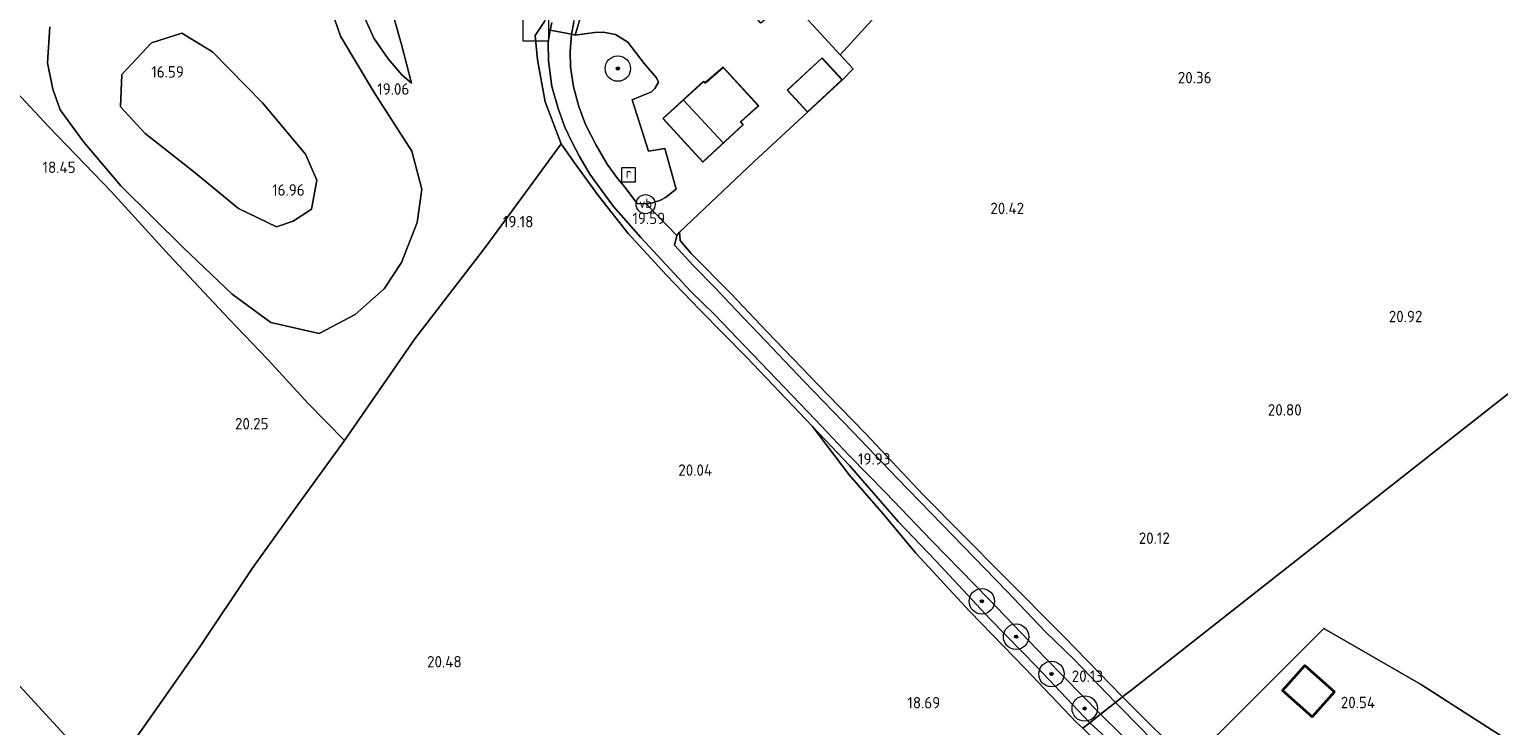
# Model space of a CAD drawing. Extents: x 196936 to 200438, y 361224 to 364196.
# Tile 248 of 256: x 198827 to 199058, y 363532 to 363641. Entities that reach past the tile are written whole.
import ezdxf
from ezdxf.enums import TextEntityAlignment as Align

# ---------------------------------------------------------------- set-up
doc = ezdxf.new("R2010")
doc.units = 0
for name, color, linetype, lineweight in [('B-ME-GR-BOOM-S', 90, 'Continuous', 25), ('B-ME-GR-BOUWLAND_AKKERBOUW-GV', 80, 'Continuous', 13), ('B-ME-GR-GRAS-GV', 60, 'Continuous', 13), ('B-ME-GR-PERK-GV', 90, 'Continuous', 13), ('B-ME-GW-TALUD_KRUIN-G', 90, 'Continuous', 18), ('B-ME-GW-TALUD_TEEN-G', 90, 'Continuous', 18), ('B-ME-IE-MEUBILAIR_WEGMEUBILAIR-S', 7, 'Continuous', 25), ('B-ME-IE-TERREINAFSCHEIDING_KUNSTMATIG_HEKWERK-G', 20, 'IE-TERREINAFSCHEIDING-KUNSTMATIG', 18), ('B-ME-KG-KADASTRAAL_DAKRAND-G', 170, 'Continuous', 18), ('B-ME-KG-KADASTRAAL_NOK-G', 10, 'Continuous', 18), ('B-ME-OG-BEBOUWING_BEDRIJVEN-GV', 7, 'Continuous', 18), ('B-ME-OG-BEBOUWING_SCHUUR-GV', 7, 'Continuous', 35), ('B-ME-OG-BEBOUWING_WONINGBOUW-GV', 7, 'Continuous', 18), ('B-ME-OG-HOOGTEPUNT-S', 7, 'Continuous', 25), ('B-ME-OG-TERREIN_ERF-GV', 7, 'Continuous', 18), ('B-ME-OG-TERREIN_GROEN_TUIN-GV', 7, 'Continuous', 18), ('B-ME-RI-GWA_RIOOLPUT-S', 30, 'Continuous', 25), ('B-ME-VH-VERHARDING_ASFALT-GV', 252, 'Continuous', 18), ('B-ME-VH-VERHARDING_HALFVERHARDING-GV', 252, 'Continuous', 18), ('B-ME-VW-VERKEERSTEKEN_DRAAGCONSTRUCTIE-S', 7, 'Continuous', 25)]:
    doc.layers.add(name, color=color, linetype=linetype, lineweight=lineweight)
doc.styles.add('NLCS-ISO', font='NLCS-ISO.ttf')
doc.styles.add('NLCS-ISO-ANNOTATIVE-T18', font='NLCS-ISO.ttf', dxfattribs={"height": 1.8})
doc.linetypes.add('IE-TERREINAFSCHEIDING-KUNSTMATIG', pattern='A,4,[82,NLCS.SHX,S=0.75,R=90,X=0,Y=0],4,-2', length=10)

# ---------------------------------------------------------------- blocks, each defined once
blk = doc.blocks.new('SAL-HOOGTELABEL-SO')
at = {"color": 0, "linetype": 'ByBlock', "lineweight": -2, "style": 'NLCS-ISO-ANNOTATIVE-T18'}
blk.add_attdef('HOOGTE', text='', height=1.8, dxfattribs=at).set_placement((2.79, 0), align=Align.RIGHT)
blk = doc.blocks.new('SGR-BOOM_01-SO')
at = {"linetype": 'ByBlock', "lineweight": 18}
h = blk.add_hatch(color=0, dxfattribs=at)
h.dxf.hatch_style = 1
edge = h.paths.add_edge_path()
edge.add_arc((0, 0), 0.25, 0, 360)
at = {"color": 0, "linetype": 'ByBlock', "lineweight": 18}
for radius in [2, 0.25]:
    blk.add_circle((0, 0), radius, dxfattribs=at)
blk = doc.blocks.new('SKL-DATA_KAST-SO')
at = {"color": 0, "linetype": 'ByBlock', "lineweight": 18}
for points in [[(-2, 2), (2, 2), (2, 1.68), (-2, 1.68)], [(-2, 1.52), (2, 1.52), (2, -2), (-2, -2)]]:
    blk.add_lwpolyline(points, close=True, dxfattribs=at)
blk = doc.blocks.new('SRI-PUT_INSPECTIEPUT_RIOOLPUT-SO')
at = {"color": 0, "linetype": 'ByBlock', "lineweight": 18}
blk.add_lwpolyline([(-1.12, -1.12), (1.12, -1.12), (1.12, 1.12), (-1.12, 1.12)], close=True, dxfattribs=at)
at = {"color": 0, "linetype": 'ByBlock', "lineweight": 18, "style": 'NLCS-ISO'}
blk.add_text('r', height=1.5, dxfattribs=at).set_placement((0, 0.28), align=Align.MIDDLE_CENTER)
blk = doc.blocks.new('SIE-WEG_PAAL_VERKEERSBORD-SO')
at = {"color": 0, "linetype": 'ByBlock', "lineweight": 18}
blk.add_circle((0, 0), 1.5, dxfattribs=at)
at = {"color": 0, "linetype": 'ByBlock', "lineweight": 18, "style": 'NLCS-ISO'}
blk.add_text('vb', height=1.5, dxfattribs=at).set_placement((0, 0.13), align=Align.MIDDLE_CENTER)

msp = doc.modelspace()

# ---------------------------------------------------------------- linework, layer by layer
at = {"layer": 'B-ME-GR-BOUWLAND_AKKERBOUW-GV'}
for points in [[(199087.143, 363605.569, 21.398), (199049.3, 363575.852, 20.912), (199000.64, 363537.641, 20.075), (198999.814, 363536.992, 20.183), (198999.152, 363536.472, 20.088), (198989.852, 363546.004, 20.153), (198980.313, 363555.561, 20.015), (198967.851, 363568.147, 19.963), (198958.758, 363577.836, 20.006), (198952.76, 363583.96, 20.019), (198943.236, 363593.859, 19.937), (198937.603, 363599.778, 19.976), (198931.333, 363606.08, 19.85), (198929.624, 363608.168, 19.806), (198929.494, 363609.453, 19.806), (198941.249, 363620.543, 20.076), (198949.606, 363628.294, 20.186), (198955.112, 363633.357, 20.186), (198956.772, 363635.116, 20.19), (198954.737, 363637.322, 20.138), (198965.332, 363648.923, 20.236)], [(198839.298, 363523.293, 20.539), (198847.012, 363534.224, 20.586), (198853.896, 363544.028, 20.538), (198862.313, 363556.644, 20.469), (198869.496, 363566.629, 20.387), (198876.849, 363576.748, 20.248), (198887.885, 363592.719, 19.663), (198898.955, 363607.053, 19.201), (198906.515, 363617.314, 18.928), (198910.893, 363623.304, 19.021), (198913.012, 363620.336, 19.127), (198916.779, 363615.152, 19.356), (198921.435, 363609.242, 19.521), (198927.453, 363602.678, 19.677), (198932.714, 363597.262, 19.706), (198940.019, 363589.834, 19.886), (198950.381, 363578.957, 19.835), (198956.175, 363571.352, 19.652), (198961.478, 363565.269, 19.414), (198966.636, 363559.032, 19.255), (198975.123, 363549.877, 19.086), (198983.839, 363540.913, 19.226), (198991.901, 363532.457, 19.223), (198992.876, 363531.543, 19.097)], [(199009.989, 363525.691, 20.346), (198999.152, 363536.472, 20.088), (198999.814, 363536.992, 20.183), (199000.64, 363537.641, 20.075), (199049.3, 363575.852, 20.912), (199087.143, 363605.569, 21.398)], [(199066.289, 363525.419, 20.964), (199045.973, 363538.461, 20.58), (199030.775, 363547.224, 20.148), (199014.111, 363530.561, 20.154)]]:
    msp.add_polyline3d(points, dxfattribs=at)
at = {"layer": 'B-ME-GR-GRAS-GV'}
for points in [[(198914.494, 363645.182, 19.118), (198913.072, 363640.392, 19.105), (198912.527, 363640.57, 19.081), (198912.887, 363642.423, 18.953), (198913.483, 363644.864, 18.863), (198914.221, 363647.074, 18.86), (198915.305, 363649.271, 18.872), (198916.574, 363651.729, 18.893), (198918.001, 363653.877, 18.935), (198918.948, 363655.225, 18.897), (198919.687, 363654.18, 19.083), (198915.492, 363647.915, 19.109)], [(198868.761, 363611.207, 16.876), (198866.127, 363610.294, 16.824), (198860.193, 363613.168, 16.845), (198853.121, 363619.004, 16.771), (198845.495, 363624.95, 16.879), (198841.636, 363629.161, 16.916), (198841.861, 363634.221, 16.821), (198846.505, 363639.176, 16.798), (198851.26, 363640.723, 16.723), (198856.11, 363637.791, 16.837), (198863.941, 363629.746, 17.016), (198870.731, 363621.694, 16.933), (198872.465, 363617.63, 16.942), (198871.636, 363613.05, 16.789)], [(198860.193, 363613.168, 16.845), (198866.127, 363610.294, 16.824), (198868.761, 363611.207, 16.876), (198871.636, 363613.05, 16.789), (198872.465, 363617.63, 16.942), (198870.731, 363621.694, 16.933), (198863.941, 363629.746, 17.016), (198856.11, 363637.791, 16.837), (198851.26, 363640.723, 16.723), (198846.505, 363639.176, 16.798), (198841.861, 363634.221, 16.821), (198841.636, 363629.161, 16.916), (198845.495, 363624.95, 16.879), (198853.121, 363619.004, 16.771)], [(198999.152, 363536.472, 20.088), (198998.014, 363535.578, 20.072), (198991.544, 363542.366, 20.167), (198987.042, 363546.7, 20.074), (198980.956, 363553.099, 19.937), (198970.755, 363563.606, 19.937), (198963.727, 363570.833, 19.958), (198956.725, 363578.088, 20.027), (198949.044, 363586.052, 20.009), (198943.027, 363592.364, 19.976), (198938.371, 363597.232, 19.934), (198935.031, 363600.778, 19.823), (198931.693, 363604.182, 19.73), (198928.715, 363607.435, 19.616), (198929.061, 363608.942, 19.652), (198929.494, 363609.453, 19.806), (198929.624, 363608.168, 19.806), (198931.333, 363606.08, 19.85), (198937.603, 363599.778, 19.976), (198943.236, 363593.859, 19.937), (198952.76, 363583.96, 20.019), (198958.758, 363577.836, 20.006), (198967.851, 363568.147, 19.963), (198980.313, 363555.561, 20.015), (198989.852, 363546.004, 20.153)], [(198993.991, 363532.419, 20.018), (198992.876, 363531.543, 19.097), (198991.901, 363532.457, 19.223), (198983.839, 363540.913, 19.226), (198975.123, 363549.877, 19.086), (198966.636, 363559.032, 19.255), (198961.478, 363565.269, 19.414), (198956.175, 363571.352, 19.652), (198950.381, 363578.957, 19.835), (198956.206, 363572.835, 19.928), (198963.884, 363564.018, 19.835), (198969.771, 363557.835, 19.859), (198978.27, 363548.739, 19.802), (198985.732, 363541.148, 19.922)], [(198844.01, 363503.819, 20.531), (198830.741, 363487.404, 20.279), (198820.21, 363473.684, 20.198), (198811.343, 363462.371, 20.174), (198806.762, 363478.24, 20.303), (198801.618, 363496.152, 20.281), (198797.547, 363494.826, 20.246), (198786.304, 363519.244, 20.024), (198784.253, 363523.52, 19.868), (198783.048, 363526.305, 19.79), (198778.221, 363536.194, 19.027), (198771.45, 363549.28, 18.545), (198769.21, 363553.446, 18.41), (198795.466, 363570.831, 19.346), (198800.237, 363565.78, 19.352), (198812.885, 363552.169, 20.123), (198834.055, 363529.197, 20.456), (198839.298, 363523.293, 20.539), (198849.904, 363511.348, 20.783)], [(199009.989, 363525.691, 20.346), (199010.566, 363523.633, 20.271), (199006.358, 363526.97, 20.166), (199002.236, 363531.328, 20.097), (198998.014, 363535.578, 20.072), (198999.152, 363536.472, 20.088)], [(199032.804, 363495.8, 20.916), (199039.157, 363488.569, 20.934), (199031.647, 363495.847, 20.319), (199027.959, 363499.502, 20.139), (199025.038, 363502.147, 19.923), (199022.011, 363504.916, 19.59), (199016.077, 363510.224, 19.578), (199010.657, 363514.954, 19.593), (198997.327, 363527.107, 19.128), (198992.876, 363531.543, 19.097), (198993.991, 363532.419, 20.018), (199006.034, 363521.343, 20.256), (199012.094, 363516.079, 20.289), (199018.538, 363510.733, 20.496), (199026.798, 363502.484, 20.715)]]:
    msp.add_polyline3d(points, close=True, dxfattribs=at)
for points in [[(198830.498, 363641.683, 17.398), (198830.153, 363636.042, 17.596), (198830.97, 363631.902, 17.893), (198832.131, 363628.659, 17.971), (198835.853, 363623.567, 17.884), (198841.698, 363616.73, 18.151), (198851.523, 363607.015, 18.742), (198859.194, 363599.701, 19.116), (198865.245, 363595.252, 19.291), (198872.853, 363593.529, 19.342), (198878.516, 363596.526, 19.42), (198883.093, 363600.571, 19.324), (198885.807, 363604.699, 19.207), (198888.273, 363610.975, 19.069), (198888.975, 363616.204, 18.94), (198887.408, 363622.17, 19.006), (198881.51, 363631.388, 18.961), (198876.235, 363640.21, 19.072), (198873.893, 363646.953, 19.027)], [(198873.893, 363646.953, 19.027), (198876.235, 363640.21, 19.072), (198881.51, 363631.388, 18.961), (198887.408, 363622.17, 19.006), (198888.975, 363616.204, 18.94), (198888.273, 363610.975, 19.069), (198885.807, 363604.699, 19.207), (198883.093, 363600.571, 19.324), (198878.516, 363596.526, 19.42), (198872.853, 363593.529, 19.342), (198865.245, 363595.252, 19.291), (198859.194, 363599.701, 19.116), (198851.523, 363607.015, 18.742), (198841.698, 363616.73, 18.151), (198835.853, 363623.567, 17.884), (198832.131, 363628.659, 17.971), (198830.97, 363631.902, 17.893), (198830.153, 363636.042, 17.596), (198830.498, 363641.683, 17.398)], [(198883.508, 363647.108, 18.701), (198885.815, 363638.939, 18.766), (198887.387, 363632.854, 18.825), (198885.863, 363634.146, 18.929), (198883.693, 363636.675, 19.001), (198881.465, 363639.908, 19.047), (198879.356, 363644.568, 19.066)], [(198879.356, 363644.568, 19.066), (198881.465, 363639.908, 19.047), (198883.693, 363636.675, 19.001), (198885.863, 363634.146, 18.929), (198887.387, 363632.854, 18.825), (198885.815, 363638.939, 18.766), (198883.508, 363647.108, 18.701)], [(198908.278, 363642.551, 18.994), (198906.797, 363640.359, 18.997), (198907.159, 363636.536, 19.012), (198908.39, 363629.929, 19.051), (198910.893, 363623.304, 19.021), (198906.515, 363617.314, 18.928), (198898.955, 363607.053, 19.201), (198887.885, 363592.719, 19.663), (198876.849, 363576.748, 20.248), (198871.143, 363582.57, 20.273), (198864.733, 363589.503, 20.074), (198858.687, 363595.77, 19.552), (198849.209, 363605.898, 18.998), (198840.205, 363615.809, 18.515), (198830.352, 363626.021, 18.231), (198816.676, 363640.61, 17.953)], [(198909.412, 363642.387, 19.019), (198909.177, 363641.174, 19.1), (198908.876, 363639.315, 19.1), (198908.907, 363636.342, 19.157), (198909.445, 363632.32, 19.178), (198910.423, 363628.858, 19.169), (198911.479, 363625.921, 19.154), (198912.505, 363623.74, 19.145), (198913.773, 363621.322, 19.326), (198915.397, 363618.561, 19.335), (198917.075, 363616.249, 19.411), (198919.141, 363613.477, 19.52), (198923.432, 363608.616, 19.661), (198928.008, 363603.632, 19.75), (198931.259, 363600.154, 19.818), (198934.983, 363596.517, 19.897), (198942.263, 363588.92, 19.952), (198950.883, 363579.988, 19.937), (198956.218, 363574.305, 19.904), (198961.889, 363568.593, 19.886), (198969.187, 363560.998, 19.907), (198978.136, 363551.799, 19.986), (198987.005, 363542.572, 20.099), (198995.677, 363533.743, 20.06), (198993.991, 363532.419, 20.018), (198985.732, 363541.148, 19.922), (198978.27, 363548.739, 19.802), (198969.771, 363557.835, 19.859), (198963.884, 363564.018, 19.835), (198956.206, 363572.835, 19.928), (198950.381, 363578.957, 19.835), (198940.019, 363589.834, 19.886), (198932.714, 363597.262, 19.706), (198927.453, 363602.678, 19.677), (198921.435, 363609.242, 19.521), (198916.779, 363615.152, 19.356), (198913.012, 363620.336, 19.127), (198910.893, 363623.304, 19.021), (198908.39, 363629.929, 19.051), (198907.159, 363636.536, 19.012), (198906.797, 363640.359, 18.997), (198908.278, 363642.551, 18.994)], [(198816.676, 363640.61, 17.953), (198830.352, 363626.021, 18.231), (198840.205, 363615.809, 18.515), (198849.209, 363605.898, 18.998), (198858.687, 363595.77, 19.552), (198864.733, 363589.503, 20.074), (198871.143, 363582.57, 20.273), (198876.849, 363576.748, 20.248), (198869.496, 363566.629, 20.387), (198862.313, 363556.644, 20.469), (198853.896, 363544.028, 20.538), (198847.012, 363534.224, 20.586), (198839.298, 363523.293, 20.539)], [(198834.055, 363529.197, 20.456), (198812.885, 363552.169, 20.123)], [(199006.034, 363521.343, 20.256), (198993.991, 363532.419, 20.018), (198995.677, 363533.743, 20.06), (199002.228, 363527.328, 20.25)]]:
    msp.add_polyline3d(points, dxfattribs=at)
at = {"layer": 'B-ME-GR-PERK-GV'}
msp.add_polyline3d([(198919.432, 363640.491, 19.509), (198921.396, 363639.272, 19.64), (198923.922, 363635.944, 19.836), (198925.888, 363633.673, 19.905), (198926.211, 363632.985, 19.901), (198925.601, 363632.002, 19.905), (198925.076, 363631.475, 19.914), (198922.053, 363630.246, 19.805), (198924.617, 363622.176, 19.84), (198927.208, 363622.619, 19.892), (198928.971, 363616.19, 19.866), (198927.273, 363614.9, 19.818), (198926.51, 363614.462, 19.709), (198925.095, 363614.007, 19.631), (198924.236, 363613.907, 19.481), (198922.826, 363613.962, 19.515), (198920.886, 363616.516, 19.475), (198919.647, 363618.015, 19.419), (198918.121, 363620.158, 19.404), (198916.394, 363623.131, 19.334), (198914.746, 363626.355, 19.259), (198913.654, 363629.189, 19.217), (198912.851, 363632.299, 19.158), (198912.376, 363635.424, 19.124), (198912.291, 363637.852, 19.074), (198912.527, 363640.57, 19.081), (198913.072, 363640.392, 19.105), (198916.124, 363640.812, 19.266), (198917.49, 363640.84, 19.37)], close=True, dxfattribs=at)
at = {"layer": 'B-ME-GW-TALUD_KRUIN-G'}
for points in [[(198908.48, 363687.718, 19.367), (198894.557, 363678.27, 19.171), (198888.921, 363674.554, 19.034), (198887.027, 363673.054, 18.949), (198885.521, 363671.694, 18.923), (198882.683, 363668.863, 18.936), (198880.274, 363666.121, 19.027), (198878.57, 363663.855, 19.079), (198877.419, 363661.943, 19.053), (198877.034, 363660.222, 19.06), (198876.42, 363657.737, 19.105), (198876.562, 363655.35, 19.066), (198877.056, 363651.993, 19.105), (198877.998, 363648.49, 19.092), (198879.356, 363644.568, 19.066), (198881.465, 363639.908, 19.047), (198883.693, 363636.675, 19.001), (198885.863, 363634.146, 18.929), (198887.387, 363632.854, 18.825)], [(198830.498, 363641.683, 17.398), (198830.153, 363636.042, 17.596), (198830.97, 363631.902, 17.893), (198832.131, 363628.659, 17.971), (198835.853, 363623.567, 17.884), (198841.698, 363616.73, 18.151), (198851.523, 363607.015, 18.742), (198859.194, 363599.701, 19.116), (198865.245, 363595.252, 19.291), (198872.853, 363593.529, 19.342), (198878.516, 363596.526, 19.42), (198883.093, 363600.571, 19.324), (198885.807, 363604.699, 19.207), (198888.273, 363610.975, 19.069), (198888.975, 363616.204, 18.94), (198887.408, 363622.17, 19.006), (198881.51, 363631.388, 18.961), (198876.235, 363640.21, 19.072), (198873.893, 363646.953, 19.027)], [(198993.991, 363532.419, 20.018), (198985.732, 363541.148, 19.922), (198978.27, 363548.739, 19.802), (198969.771, 363557.835, 19.859), (198963.884, 363564.018, 19.835), (198956.206, 363572.835, 19.928), (198950.381, 363578.957, 19.835)], [(199039.157, 363488.569, 20.934), (199032.804, 363495.8, 20.916), (199026.798, 363502.484, 20.715), (199018.538, 363510.733, 20.496), (199012.094, 363516.079, 20.289), (199006.034, 363521.343, 20.256), (198993.991, 363532.419, 20.018)]]:
    msp.add_polyline3d(points, dxfattribs=at)
at = {"layer": 'B-ME-GW-TALUD_TEEN-G'}
for points in [[(198887.387, 363632.854, 18.825), (198885.815, 363638.939, 18.766), (198883.508, 363647.108, 18.701), (198882.405, 363653.232, 18.662), (198882.726, 363656.401, 18.596), (198884.173, 363660.463, 18.551), (198885.489, 363662.588, 18.472), (198886.866, 363664.846, 18.44), (198888.538, 363666.836, 18.433), (198890.514, 363668.652, 18.453), (198896.405, 363672.152, 18.466), (198903.261, 363677.168, 18.57), (198908.142, 363680.785, 18.74), (198911.098, 363682.627, 18.871)], [(198950.381, 363578.957, 19.835), (198956.175, 363571.352, 19.652), (198961.478, 363565.269, 19.414), (198966.636, 363559.032, 19.255), (198975.123, 363549.877, 19.086), (198983.839, 363540.913, 19.226), (198991.901, 363532.457, 19.223), (198992.876, 363531.543, 19.097)]]:
    msp.add_polyline3d(points, dxfattribs=at)
msp.add_polyline3d([(198851.26, 363640.723, 16.723), (198846.505, 363639.176, 16.798), (198841.861, 363634.221, 16.821), (198841.636, 363629.161, 16.916), (198845.495, 363624.95, 16.879), (198853.121, 363619.004, 16.771), (198860.193, 363613.168, 16.845), (198866.127, 363610.294, 16.824), (198868.761, 363611.207, 16.876), (198871.636, 363613.05, 16.789), (198872.465, 363617.63, 16.942), (198870.731, 363621.694, 16.933), (198863.941, 363629.746, 17.016), (198856.11, 363637.791, 16.837)], close=True, dxfattribs=at)
at = {"layer": 'B-ME-IE-TERREINAFSCHEIDING_KUNSTMATIG_HEKWERK-G'}
for points in [[(198956.772, 363635.116, 20.19), (198954.737, 363637.322, 20.138), (198948.571, 363644.008, 20.029), (198946.667, 363646.072, 19.992), (198942.294, 363642.274, 20.045), (198931.348, 363654.97, 19.44), (198926.056, 363660.502, 19.105)], [(198919.687, 363654.18, 19.083), (198915.492, 363647.915, 19.109), (198914.494, 363645.182, 19.118), (198913.072, 363640.392, 19.105), (198916.124, 363640.812, 19.266), (198917.49, 363640.84, 19.37), (198919.432, 363640.491, 19.509), (198921.396, 363639.272, 19.64), (198923.922, 363635.944, 19.836), (198925.888, 363633.673, 19.905), (198926.211, 363632.985, 19.901), (198925.601, 363632.002, 19.905), (198925.076, 363631.475, 19.914), (198922.053, 363630.246, 19.805), (198924.617, 363622.176, 19.84), (198927.208, 363622.619, 19.892), (198928.971, 363616.19, 19.866), (198927.273, 363614.9, 19.818), (198926.51, 363614.462, 19.709), (198925.095, 363614.007, 19.631), (198924.236, 363613.907, 19.481)], [(198911.128, 363650.357, 19.042), (198908.278, 363642.551, 18.994), (198906.797, 363640.359, 18.997), (198907.159, 363636.536, 19.012), (198908.39, 363629.929, 19.051), (198910.893, 363623.304, 19.021), (198906.515, 363617.314, 18.928), (198898.955, 363607.053, 19.201), (198887.885, 363592.719, 19.663), (198876.849, 363576.748, 20.248), (198871.143, 363582.57, 20.273), (198864.733, 363589.503, 20.074), (198858.687, 363595.77, 19.552), (198849.209, 363605.898, 18.998), (198840.205, 363615.809, 18.515), (198830.352, 363626.021, 18.231), (198816.676, 363640.61, 17.953)], [(198955.112, 363633.357, 20.186), (198956.772, 363635.116, 20.19)], [(198943.236, 363593.859, 19.937), (198937.603, 363599.778, 19.976), (198931.333, 363606.08, 19.85), (198929.624, 363608.168, 19.806), (198929.494, 363609.453, 19.806), (198941.249, 363620.543, 20.076), (198949.606, 363628.294, 20.186)], [(198876.849, 363576.748, 20.248), (198869.496, 363566.629, 20.387), (198862.313, 363556.644, 20.469), (198853.896, 363544.028, 20.538), (198847.012, 363534.224, 20.586), (198839.298, 363523.293, 20.539)], [(198769.21, 363553.446, 18.41), (198795.466, 363570.831, 19.346), (198800.237, 363565.78, 19.352), (198812.885, 363552.169, 20.123), (198834.055, 363529.197, 20.456)], [(199009.989, 363525.691, 20.346), (199014.111, 363530.561, 20.154), (199030.775, 363547.224, 20.148), (199045.973, 363538.461, 20.58), (199066.289, 363525.419, 20.964), (199071.276, 363521.932, 21.411)]]:
    msp.add_polyline3d(points, dxfattribs=at)
at = {"layer": 'B-ME-KG-KADASTRAAL_DAKRAND-G'}
for points in [[(198949.609, 363628.365, 22.841), (198946.477, 363631.776, 22.841), (198951.897, 363636.776, 22.841), (198955.041, 363633.36, 22.841)], [(198933.148, 363620.508, 25.607), (198926.927, 363627.309, 25.788), (198933.267, 363633.086, 25.79), (198933.498, 363632.829, 25.79), (198933.843, 363633.121, 23.266), (198936.337, 363635.313, 23.085), (198941.876, 363629.302, 23.086), (198939.158, 363626.857, 23.076), (198939.045, 363626.762, 25.627), (198939.458, 363626.321, 25.627)], [(199028.952, 363533.397, 23.18), (199024.36, 363537.469, 23.218), (199027.775, 363541.321, 23.102), (199032.367, 363537.248, 23.132)]]:
    msp.add_polyline3d(points, close=True, dxfattribs=at)
at = {"layer": 'B-ME-KG-KADASTRAAL_NOK-G'}
msp.add_polyline3d([(198930.14, 363630.181, 28.466), (198936.325, 363623.531, 28.466)], dxfattribs=at)
at = {"layer": 'B-ME-OG-BEBOUWING_BEDRIJVEN-GV'}
msp.add_polyline3d([(198955.112, 363633.357, 20.186), (198949.606, 363628.294, 20.186), (198946.406, 363631.779, 20.186), (198951.9, 363636.847, 20.186)], close=True, dxfattribs=at)
at = {"layer": 'B-ME-OG-BEBOUWING_SCHUUR-GV'}
msp.add_polyline3d([(199032.438, 363537.252, 20.426), (199028.956, 363533.326, 20.538), (199024.289, 363537.465, 20.337), (199027.771, 363541.391, 20.474)], close=True, dxfattribs=at)
at = {"layer": 'B-ME-OG-BEBOUWING_WONINGBOUW-GV'}
msp.add_polyline3d([(198936.34, 363635.382, 20.147), (198941.946, 363629.298, 20.147), (198939.19, 363626.818, 20.147), (198939.118, 363626.755, 20.147), (198939.528, 363626.318, 20.147), (198933.146, 363620.438, 20.147), (198926.857, 363627.313, 20.147), (198933.27, 363633.157, 20.147), (198933.503, 363632.897, 20.147), (198933.811, 363633.159, 20.147)], close=True, dxfattribs=at)
at = {"layer": 'B-ME-OG-TERREIN_ERF-GV'}
msp.add_polyline3d([(198965.332, 363648.923, 20.236), (198954.737, 363637.322, 20.138), (198948.571, 363644.008, 20.029)], dxfattribs=at)
at = {"layer": 'B-ME-OG-TERREIN_GROEN_TUIN-GV'}
for points in [[(198948.571, 363644.008, 20.029), (198954.737, 363637.322, 20.138), (198956.772, 363635.116, 20.19), (198955.112, 363633.357, 20.186), (198951.9, 363636.847, 20.186), (198946.406, 363631.779, 20.186), (198949.606, 363628.294, 20.186), (198941.249, 363620.543, 20.076), (198929.494, 363609.453, 19.806), (198929.061, 363608.942, 19.652), (198924.236, 363613.907, 19.481), (198925.095, 363614.007, 19.631), (198926.51, 363614.462, 19.709), (198927.273, 363614.9, 19.818), (198928.971, 363616.19, 19.866), (198927.208, 363622.619, 19.892), (198924.617, 363622.176, 19.84), (198922.053, 363630.246, 19.805), (198925.076, 363631.475, 19.914), (198925.601, 363632.002, 19.905), (198926.211, 363632.985, 19.901), (198925.888, 363633.673, 19.905), (198923.922, 363635.944, 19.836), (198921.396, 363639.272, 19.64), (198919.432, 363640.491, 19.509), (198917.49, 363640.84, 19.37), (198916.124, 363640.812, 19.266), (198913.072, 363640.392, 19.105), (198914.494, 363645.182, 19.118)], [(199014.111, 363530.561, 20.154), (199030.775, 363547.224, 20.148), (199045.973, 363538.461, 20.58), (199066.289, 363525.419, 20.964)]]:
    msp.add_polyline3d(points, dxfattribs=at)
for points in [[(198933.811, 363633.159, 20.147), (198933.503, 363632.897, 20.147), (198933.27, 363633.157, 20.147), (198926.857, 363627.313, 20.147), (198933.146, 363620.438, 20.147), (198939.528, 363626.318, 20.147), (198939.118, 363626.755, 20.147), (198939.19, 363626.818, 20.147), (198941.946, 363629.298, 20.147), (198936.34, 363635.382, 20.147)], [(199024.289, 363537.465, 20.337), (199028.956, 363533.326, 20.538), (199032.438, 363537.252, 20.426), (199027.771, 363541.391, 20.474)]]:
    msp.add_polyline3d(points, close=True, dxfattribs=at)
at = {"layer": 'B-ME-VH-VERHARDING_ASFALT-GV'}
msp.add_polyline3d([(198998.014, 363535.578, 20.072), (198995.677, 363533.743, 20.06), (198987.005, 363542.572, 20.099), (198978.136, 363551.799, 19.986), (198969.187, 363560.998, 19.907), (198961.889, 363568.593, 19.886), (198956.218, 363574.305, 19.904), (198950.883, 363579.988, 19.937), (198942.263, 363588.92, 19.952), (198934.983, 363596.517, 19.897), (198931.259, 363600.154, 19.818), (198928.008, 363603.632, 19.75), (198923.432, 363608.616, 19.661), (198919.141, 363613.477, 19.52), (198917.075, 363616.249, 19.411), (198915.397, 363618.561, 19.335), (198913.773, 363621.322, 19.326), (198912.505, 363623.74, 19.145), (198911.479, 363625.921, 19.154), (198910.423, 363628.858, 19.169), (198909.445, 363632.32, 19.178), (198908.907, 363636.342, 19.157), (198908.876, 363639.315, 19.1), (198909.177, 363641.174, 19.1), (198912.527, 363640.57, 19.081), (198912.291, 363637.852, 19.074), (198912.376, 363635.424, 19.124), (198912.851, 363632.299, 19.158), (198913.654, 363629.189, 19.217), (198914.746, 363626.355, 19.259), (198916.394, 363623.131, 19.334), (198918.121, 363620.158, 19.404), (198919.647, 363618.015, 19.419), (198920.886, 363616.516, 19.475), (198922.826, 363613.962, 19.515), (198924.236, 363613.907, 19.481), (198929.061, 363608.942, 19.652), (198928.715, 363607.435, 19.616), (198931.693, 363604.182, 19.73), (198935.031, 363600.778, 19.823), (198938.371, 363597.232, 19.934), (198943.027, 363592.364, 19.976), (198949.044, 363586.052, 20.009), (198956.725, 363578.088, 20.027), (198963.727, 363570.833, 19.958), (198970.755, 363563.606, 19.937), (198980.956, 363553.099, 19.937), (198987.042, 363546.7, 20.074), (198991.544, 363542.366, 20.167)], close=True, dxfattribs=at)
msp.add_polyline3d([(199002.228, 363527.328, 20.25), (198995.677, 363533.743, 20.06), (198998.014, 363535.578, 20.072), (199002.236, 363531.328, 20.097)], dxfattribs=at)
at = {"layer": 'B-ME-VH-VERHARDING_HALFVERHARDING-GV'}
msp.add_polyline3d([(198912.887, 363642.423, 18.953), (198912.527, 363640.57, 19.081), (198909.177, 363641.174, 19.1), (198909.412, 363642.387, 19.019)], dxfattribs=at)

# ---------------------------------------------------------------- block references
at = {"layer": 'B-ME-GR-BOOM-S'}
for p in [(198919.8, 363635.144, 19.602), (198977.023, 363551.483, 20.086), (198982.41, 363545.924, 20.121), (198987.977, 363540.066, 20.155), (198993.196, 363534.65, 20.19)]:
    msp.add_blockref('SGR-BOOM_01-SO', p, dxfattribs=at)
at = {"layer": 'B-ME-IE-MEUBILAIR_WEGMEUBILAIR-S'}
msp.add_blockref('SKL-DATA_KAST-SO', (198906.929, 363641.469, 20.501), dxfattribs=at)
at = {"layer": 'B-ME-OG-HOOGTEPUNT-S'}
for p, values in [((198848.8, 363633.729, 16.585), {'HOOGTE': '16.59'}), ((199010.342, 363632.834, 20.363), {'HOOGTE': '20.36'}), ((198884.245, 363631.039, 19.056), {'HOOGTE': '19.06'}), ((198831.787, 363618.745, 18.449), {'HOOGTE': '18.45'}), ((198867.796, 363615.183, 16.955), {'HOOGTE': '16.96'}), ((198980.884, 363612.288, 20.417), {'HOOGTE': '20.42'}), ((198903.744, 363610.2, 19.175), {'HOOGTE': '19.18'}), ((198924.455, 363610.731, 19.587), {'HOOGTE': '19.59'}), ((199043.489, 363595.311, 20.915), {'HOOGTE': '20.92'}), ((199024.509, 363580.648, 20.804), {'HOOGTE': '20.80'}), ((198862.111, 363578.47, 20.246), {'HOOGTE': '20.25'}), ((198959.861, 363572.945, 19.93), {'HOOGTE': '19.93'}), ((198931.84, 363571.188, 20.036), {'HOOGTE': '20.04'}), ((199003.782, 363560.502, 20.123), {'HOOGTE': '20.12'}), ((198892.468, 363541.093, 20.477), {'HOOGTE': '20.48'}), ((198993.282, 363538.822, 20.125), {'HOOGTE': '20.13'}), ((198967.701, 363534.658, 18.692), {'HOOGTE': '18.69'}), ((199036.052, 363534.693, 20.544), {'HOOGTE': '20.54'})]:
    msp.add_blockref('SAL-HOOGTELABEL-SO', p, dxfattribs=at).add_auto_attribs(values)
at = {"layer": 'B-ME-RI-GWA_RIOOLPUT-S'}
msp.add_blockref('SRI-PUT_INSPECTIEPUT_RIOOLPUT-SO', (198921.481, 363618.458, 19.533), dxfattribs=at)
at = {"layer": 'B-ME-VW-VERKEERSTEKEN_DRAAGCONSTRUCTIE-S'}
msp.add_blockref('SIE-WEG_PAAL_VERKEERSBORD-SO', (198924.168, 363613.85, 19.524), dxfattribs=at)

doc.saveas('drawing.dxf')
